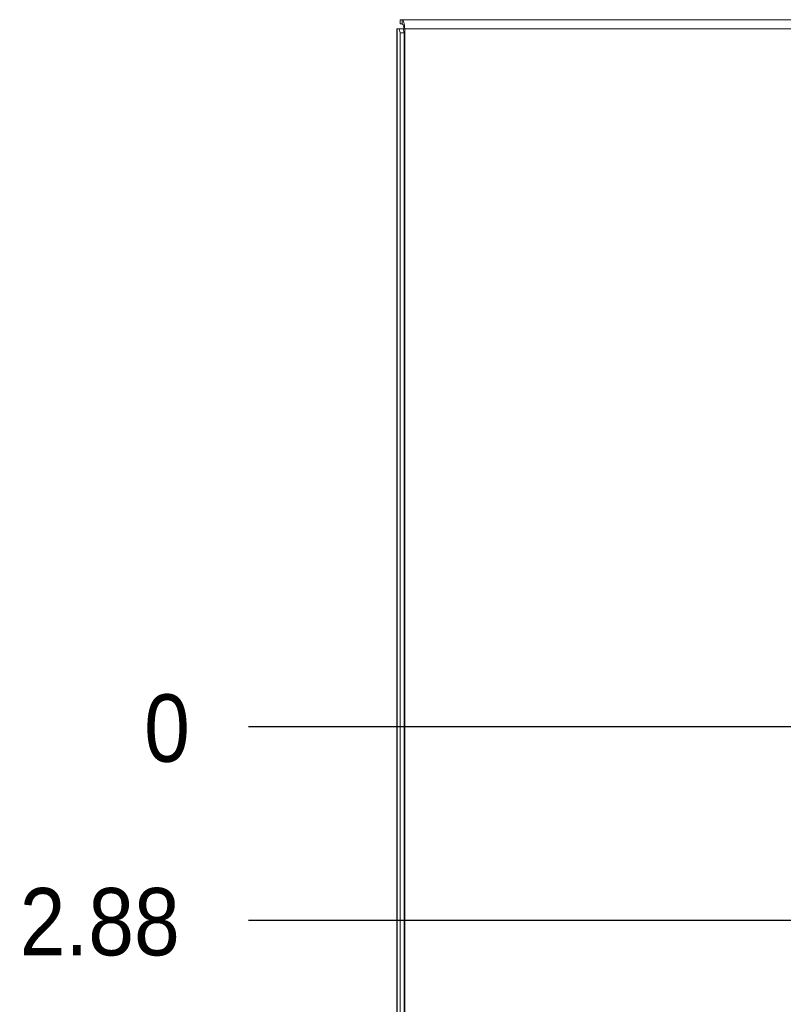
# Paper-space layout '5' of a CAD drawing. Header units: inches. Extents: x 1 to 109, y 1 to 85.
# Tile 7 of 58: x 38 to 45, y 24 to 33. Entities that reach past the tile are written whole.
import ezdxf

# ---------------------------------------------------------------- set-up
doc = ezdxf.new("R2010")
doc.units = ezdxf.units.IN
doc.header["$MEASUREMENT"] = 0
doc.layers.add('FORMAT', color=7, linetype='Continuous')
doc.styles.add('SLDTEXTSTYLE0', font='GOTHIC.TTF', dxfattribs={"width": 0.913})
doc.dimstyles.new('SLDDIMSTYLE10', dxfattribs={"dimtxt": 0.625, "dimasz": 0.65, "dimexe": 0, "dimexo": 0.0625, "dimgap": 0.15625, "dimtad": 0, "dimtih": 1, "dimtoh": 1, "dimdec": 0, "dimlfac": 1.6, "dimrnd": 1e-09, "dimzin": 12, "dimdsep": 46, "dimtxsty": 'SLDTEXTSTYLE0', "dimblk1": 'NONE', "dimblk2": 'NONE', "dimsah": 1, "dimcen": 0.09, "dimadec": 0, "dimazin": 3, "dimtfac": 1, "dimtdec": 0, "dimtofl": 0, "dimtmove": 0, "dimatfit": 3, "dimldrblk": 'NONE', "dimfxl": 1, "dimfrac": 2, "dimtolj": 1, "dimtzin": 12, "dimarcsym": 0})
doc.dimstyles.new('SLDDIMSTYLE11', dxfattribs={"dimtxt": 0.625, "dimasz": 0.65, "dimexe": 0, "dimexo": 0.0625, "dimgap": 0.15625, "dimtad": 0, "dimtih": 1, "dimtoh": 1, "dimlfac": 1.6, "dimrnd": 1e-09, "dimzin": 12, "dimdsep": 46, "dimtxsty": 'SLDTEXTSTYLE0', "dimblk1": 'NONE', "dimblk2": 'NONE', "dimsah": 1, "dimcen": 0.09, "dimadec": 0, "dimazin": 3, "dimtfac": 1, "dimtofl": 0, "dimtmove": 0, "dimatfit": 3, "dimldrblk": 'NONE', "dimfxl": 1, "dimfrac": 2, "dimtolj": 1, "dimtzin": 12, "dimarcsym": 0})

# ---------------------------------------------------------------- blocks, each defined once
blk = doc.blocks.new('_D_158')
at = {"layer": 'FORMAT', "color": 1, "ltscale": 5}
blk.add_line((46.9191, 26.7555), (40.0654, 26.7555), dxfattribs=at)
at = {"layer": 'FORMAT', "color": 1, "ltscale": 5, "insert": (39.0958, 27.0578), "char_height": 0.625, "attachment_point": 1, "style": 'SLDTEXTSTYLE0'}
blk.add_mtext('0', dxfattribs=at)
blk = doc.blocks.new('_NONE')
blk = doc.blocks.new('_D_159')
at = {"layer": 'FORMAT', "color": 1, "ltscale": 5}
blk.add_line((49.7349, 24.9587), (40.0654, 24.9587), dxfattribs=at)
at = {"layer": 'FORMAT', "color": 1, "ltscale": 5, "insert": (37.9413, 25.2609), "char_height": 0.625, "attachment_point": 1, "style": 'SLDTEXTSTYLE0'}
blk.add_mtext('2.88', dxfattribs=at)

psp = doc.layouts.new('5')

# ---------------------------------------------------------------- linework, layer by layer
at = {"color": 7, "linetype": 'Continuous', "lineweight": 15, "ltscale": 5}
for p, q in [((41.4725, 33.3184), (41.4725, 33.281)), ((41.4725, 33.3184), (41.4911, 33.3184)), ((41.4725, 33.281), (41.4911, 33.281)), ((53.701, 33.3184), (41.4911, 33.3184)), ((41.4911, 33.281), (41.4911, 33.3184)), ((41.4408, 33.2341), (41.4408, 16.7779)), ((41.4408, 33.2341), (41.4437, 33.2341)), ((41.4437, 16.7779), (41.4437, 33.2341)), ((41.4437, 33.2341), (41.4623, 33.2341)), ((41.472, 33.1966), (41.4623, 33.2341)), ((41.4623, 33.2341), (41.4984, 33.2341)), ((41.472, 33.1966), (41.472, 16.8154)), ((41.5081, 33.1966), (41.472, 33.1966)), ((41.4984, 33.2341), (41.5081, 33.1966)), ((41.5129, 33.2341), (41.4984, 33.2341)), ((41.5081, 33.1966), (41.5081, 16.8154)), ((41.5129, 16.8247), (41.5129, 33.2341)), ((41.5129, 33.2341), (53.7228, 33.2341))]:
    psp.add_line(p, q, dxfattribs=at)
at = {"color": 7, "linetype": 'Continuous', "lineweight": 15, "ltscale": 5, "flags": 128}
psp.add_lwpolyline([(41.5129, 33.2341), (41.5125, 33.2505), (41.5113, 33.2664), (41.5093, 33.2809), (41.5066, 33.2937), (41.5033, 33.3042), (41.4995, 33.3119), (41.4954, 33.3167), (41.4911, 33.3184)], dxfattribs=at)
at = {"color": 7, "linetype": 'Continuous', "lineweight": 15, "ltscale": 25}
psp.add_arc((41.4489, 33.245), 0.0555, 348.63453, 40.38759, dxfattribs=at)

# ---------------------------------------------------------------- dimensions: what is measured, and where the dimension line sits
at = {"layer": 'FORMAT', "color": 1, "ltscale": 5}
for feature_location, offset, origin, dimstyle, picture, middle in [((47.169112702, 26.7555493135), (-7.1036959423, 0), (47.169112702, 26.7555493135), 'SLDDIMSTYLE10', '_D_158', (39.5806077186, 26.7555493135)), ((49.98493, 24.95867), (-9.91951, 0), (47.16911, 26.75555), 'SLDDIMSTYLE11', '_D_159', (39.00335, 24.95867))]:
    dim = psp.add_ordinate_dim(feature_location=feature_location, offset=offset, dtype=0, origin=origin, dimstyle=dimstyle, dxfattribs=at)
    dim.commit()
    dim.dimension.update_dxf_attribs({"geometry": picture, "text_midpoint": middle})

doc.saveas('drawing.dxf')
